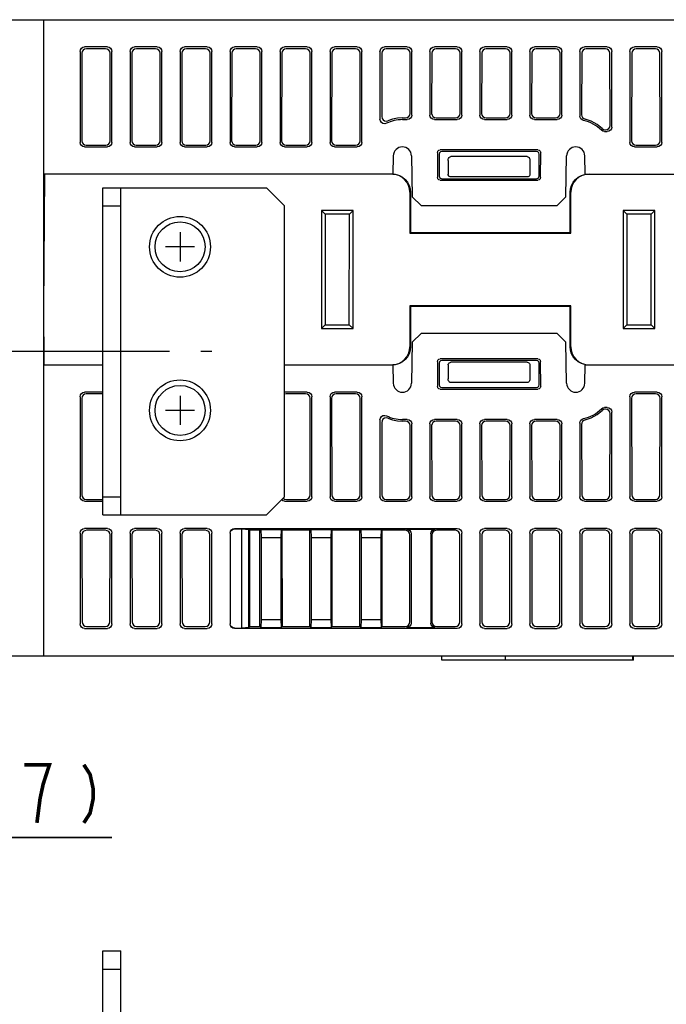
# Model space of a CAD drawing. Extents: x 61 to 816, y 33 to 560.
# Tile 21 of 22: x 613 to 684, y 452 to 560. Entities that reach past the tile are written whole.
import ezdxf

# ---------------------------------------------------------------- set-up
doc = ezdxf.new("R2010")
doc.units = 0
doc.header["$LTSCALE"] = 46.2
doc.linetypes.add('CENTER', pattern=[0.6, 0.375, -0.075, 0.075, -0.075])
doc.layers.get('0').update_dxf_attribs({"linetype": 'CONTINUOUS'})
for name, color, linetype in [('ALL_AXIS', 7, 'CONTINUOUS'), ('ALL_CURVE', 7, 'CONTINUOUS'), ('ALL_DIM', 7, 'CONTINUOUS'), ('ALL_FEATURES', 7, 'CONTINUOUS')]:
    doc.layers.add(name, color=color, linetype=linetype)
doc.dimstyles.get("Standard").update_dxf_attribs({"dimtxt": 2.5, "dimasz": 2.5, "dimexe": 1.25, "dimexo": 0.625, "dimtad": 1, "dimcen": 2.5, "dimazin": 3, "dimtfac": 1, "dimtmove": 0, "dimatfit": 3})

# ---------------------------------------------------------------- blocks, each defined once
blk = doc.blocks.new('_OPEN')
at = {"color": 0, "linetype": 'BYBLOCK'}
for p, q in [((0, 0), (-1, 0.25)), ((-1, -0.25), (0, 0)), ((-1, 0), (0, 0))]:
    blk.add_line(p, q, dxfattribs=at)
blk = doc.blocks.new('*D8')
at = {"layer": 'ALL_DIM', "color": 2, "linetype": 'CONTINUOUS'}
for p, q in [((593.31, 452.04), (593.31, 472)), ((600, 441.32), (600, 472)), ((593.31, 470), (583.31, 470)), ((583.31, 470), (596.66, 470)), ((623.51, 470), (596.66, 470)), ((600, 470), (623.51, 470))]:
    blk.add_line(p, q, dxfattribs=at)
at = {"layer": 'ALL_DIM', "color": 2, "linetype": 'CONTINUOUS', "xscale": 4, "yscale": 4, "zscale": 4}
blk.add_blockref('_OPEN', (593.31, 470), dxfattribs=at)
at = {"layer": 'ALL_DIM', "color": 2, "linetype": 'CONTINUOUS', "xscale": 4, "yscale": 4, "zscale": 4, "rotation": 180}
blk.add_blockref('_OPEN', (600, 470), dxfattribs=at)

msp = doc.modelspace()

# ---------------------------------------------------------------- linework, layer by layer
at = {"layer": 'ALL_AXIS', "color": 7, "linetype": 'CENTER'}
msp.add_line((612.5, 523.5), (634.5, 523.5), dxfattribs=at)
at = {"layer": 'ALL_AXIS', "color": 7, "linetype": 'CONTINUOUS'}
for p, q in [((616, 522), (622.5, 522)), ((642.5, 522), (654.43, 522))]:
    msp.add_line(p, q, dxfattribs=at)
for centre, radius in [((631, 535), 3.35), ((631, 535), 2.75), ((631, 517), 3.35), ((631, 517), 2.75)]:
    msp.add_circle(centre, radius, dxfattribs=at)
at = {"layer": 'ALL_CURVE', "color": 40, "linetype": 'CONTINUOUS'}
for p, q in [((631, 536.6), (631, 533.4)), ((632.6, 535), (629.4, 535)), ((631, 518.6), (631, 515.4)), ((632.6, 517), (629.4, 517))]:
    msp.add_line(p, q, dxfattribs=at)
at = {"layer": 'ALL_CURVE', "color": 4, "linetype": 'CONTINUOUS'}
msp.add_line((642.5, 522), (646, 522), dxfattribs=at)
at = {"layer": 'ALL_DIM', "color": 2, "linetype": 'CONTINUOUS', "const_width": 0.4}
for points in [[(615.256, 471.6), (615.6, 474.267), (615.944, 475.867), (616.288, 476.933), (616.632, 478), (613.88, 478)], [(620.416, 478), (621.104, 476.933), (621.448, 475.333), (621.448, 474.267), (621.104, 472.667), (620.416, 471.6)]]:
    msp.add_lwpolyline(points, dxfattribs=at)
at = {"layer": 'ALL_FEATURES', "color": 7, "linetype": 'CONTINUOUS'}
for p, q in [((600, 560), (775.8, 560)), ((616, 490), (616, 560)), ((620, 556.502), (620, 546.498)), ((620.195, 556.307), (620.181, 546.679)), ((623.002, 557), (620.498, 557)), ((622.806, 556.804), (620.694, 556.804)), ((623.319, 546.679), (623.305, 556.307)), ((623.5, 546.498), (623.5, 556.502)), ((625.5, 556.502), (625.5, 546.498)), ((625.695, 556.307), (625.681, 546.679)), ((628.502, 557), (625.998, 557)), ((628.306, 556.804), (626.194, 556.804)), ((628.819, 546.679), (628.805, 556.307)), ((629, 546.498), (629, 556.502)), ((631, 556.502), (631, 546.498)), ((631.195, 556.307), (631.181, 546.679)), ((634.002, 557), (631.498, 557)), ((633.806, 556.804), (631.694, 556.804)), ((634.319, 546.679), (634.305, 556.307)), ((634.5, 546.498), (634.5, 556.502)), ((636.5, 556.502), (636.5, 546.498)), ((636.695, 556.307), (636.681, 546.679)), ((639.502, 557), (636.998, 557)), ((639.306, 556.804), (637.194, 556.804)), ((639.819, 546.679), (639.805, 556.307)), ((640, 546.498), (640, 556.502)), ((642, 556.502), (642, 546.498)), ((642.195, 556.307), (642.181, 546.679)), ((645.002, 557), (642.498, 557)), ((644.806, 556.804), (642.694, 556.804)), ((645.319, 546.679), (645.305, 556.307)), ((645.5, 546.498), (645.5, 556.502)), ((647.5, 556.502), (647.5, 546.498)), ((647.695, 556.307), (647.681, 546.679)), ((650.502, 557), (647.998, 557)), ((650.306, 556.804), (648.194, 556.804)), ((650.819, 546.679), (650.805, 556.307)), ((651, 546.498), (651, 556.502)), ((653, 556.502), (653, 549.045)), ((653.195, 556.307), (653.185, 549.33)), ((656.002, 557), (653.498, 557)), ((655.806, 556.804), (653.694, 556.804)), ((656.315, 549.683), (656.305, 556.307)), ((656.5, 549.498), (656.5, 556.502)), ((658.5, 556.502), (658.5, 549.498)), ((658.695, 556.307), (658.685, 549.683)), ((661.502, 557), (658.998, 557)), ((661.306, 556.804), (659.194, 556.804)), ((661.815, 549.683), (661.805, 556.307)), ((662, 549.498), (662, 556.502)), ((664, 556.502), (664, 549.498)), ((664.195, 556.307), (664.185, 549.683)), ((667.002, 557), (664.498, 557)), ((666.806, 556.804), (664.694, 556.804)), ((667.315, 549.683), (667.305, 556.307)), ((667.5, 549.498), (667.5, 556.502)), ((669.5, 556.502), (669.5, 549.498)), ((669.695, 556.307), (669.685, 549.683)), ((672.502, 557), (669.998, 557)), ((672.306, 556.804), (670.194, 556.804)), ((672.815, 549.683), (672.805, 556.307)), ((673, 549.498), (673, 556.502)), ((675, 556.502), (675, 549.394)), ((675.195, 556.307), (675.185, 549.54)), ((678.002, 557), (675.498, 557)), ((677.806, 556.804), (675.694, 556.804)), ((678.317, 548.366), (678.305, 556.307)), ((678.5, 548.183), (678.5, 556.502)), ((680.5, 556.502), (680.5, 546.498)), ((680.695, 556.307), (680.681, 546.679)), ((683.502, 557), (680.998, 557)), ((683.306, 556.804), (681.194, 556.804)), ((683.819, 546.679), (683.805, 556.307)), ((684, 546.498), (684, 556.502)), ((655.465, 549.184), (655.817, 549.184)), ((655.465, 549), (656.002, 549)), ((658.998, 549), (661.502, 549)), ((659.183, 549.184), (661.317, 549.184)), ((664.498, 549), (667.002, 549)), ((664.683, 549.184), (666.817, 549.184)), ((669.998, 549), (672.502, 549)), ((670.183, 549.184), (672.317, 549.184)), ((677.442, 548.008), (677.601, 547.904)), ((677.601, 547.904), (677.788, 547.867)), ((677.713, 547.685), (678.002, 547.685)), ((677.788, 547.867), (677.819, 547.867)), ((677.819, 547.867), (678.01, 547.905)), ((634.282, 546.487), (634.319, 546.679)), ((620.498, 546), (623.002, 546)), ((620.678, 546.18), (622.822, 546.18)), ((625.998, 546), (628.502, 546)), ((626.178, 546.18), (628.322, 546.18)), ((631.498, 546), (634.002, 546)), ((631.678, 546.18), (633.822, 546.18)), ((636.998, 546), (639.502, 546)), ((637.178, 546.18), (639.322, 546.18)), ((642.498, 546), (645.002, 546)), ((642.678, 546.18), (644.822, 546.18)), ((647.998, 546), (650.502, 546)), ((648.178, 546.18), (650.322, 546.18)), ((659.321, 545.379), (659.326, 542.624)), ((659.5, 545.201), (659.5, 542.799)), ((670.38, 545.679), (659.62, 545.679)), ((670.201, 545.5), (659.799, 545.5)), ((670.5, 542.799), (670.5, 545.201)), ((670.674, 542.624), (670.679, 545.379)), ((680.998, 546), (683.502, 546)), ((681.178, 546.18), (683.322, 546.18)), ((654.465, 545.017), (654.43, 543)), ((656.465, 545.017), (656.544, 540.5)), ((660.5, 544.518), (660.5, 543)), ((669.207, 544.933), (660.793, 544.933)), ((669.5, 544.518), (669.5, 543)), ((673.456, 540.5), (673.535, 545.017)), ((675.57, 543), (675.535, 545.017)), ((616, 528.2), (616.129, 543)), ((654.43, 543), (616, 543)), ((654.689, 542.962), (654.299, 543)), ((675.57, 543), (775.406, 543)), ((676.001, 543), (675.611, 542.962)), ((659.624, 542.326), (670.376, 542.326)), ((659.798, 542.5), (670.202, 542.5)), ((669.2, 542.7), (660.8, 542.7)), ((622.5, 541.5), (640.5, 541.5)), ((624.5, 505.5), (624.5, 541.5)), ((640.5, 541.5), (642.5, 539.5)), ((656.3, 541), (656.3, 536.5)), ((656.372, 541), (656.369, 536.569)), ((673.931, 536.569), (673.928, 541)), ((674, 536.5), (674, 541)), ((656.544, 540.5), (657.561, 539.5)), ((672.439, 539.5), (673.456, 540.5)), ((622.5, 539.5), (624.5, 539.5)), ((642.5, 507.5), (642.5, 539.5)), ((646.55, 539), (646.55, 526)), ((646.55, 539), (646.955, 538.595)), ((650.05, 539), (646.55, 539)), ((650.05, 539), (649.645, 538.595)), ((650.05, 526), (650.05, 539)), ((672.439, 539.5), (657.561, 539.5)), ((683.25, 539), (679.75, 539)), ((679.75, 539), (679.75, 526)), ((679.75, 539), (680.155, 538.595)), ((683.25, 539), (682.845, 538.595)), ((683.25, 526), (683.25, 539)), ((646.955, 538.595), (646.974, 526.424)), ((649.645, 538.595), (646.955, 538.595)), ((649.626, 526.424), (649.645, 538.595)), ((682.845, 538.595), (680.155, 538.595)), ((680.155, 538.595), (680.174, 526.424)), ((682.826, 526.424), (682.845, 538.595)), ((656.3, 536.5), (656.369, 536.569)), ((656.3, 536.5), (674, 536.5)), ((656.369, 536.569), (673.931, 536.569)), ((674, 536.5), (673.931, 536.569)), ((616.054, 522), (616, 528.2)), ((656.3, 528.5), (656.3, 524)), ((674, 528.5), (656.3, 528.5)), ((656.3, 528.5), (656.369, 528.431)), ((656.369, 528.431), (656.372, 524)), ((673.931, 528.431), (656.369, 528.431)), ((673.928, 524), (673.931, 528.431)), ((674, 528.5), (673.931, 528.431)), ((674, 524), (674, 528.5)), ((646.55, 526), (646.974, 526.424)), ((646.55, 526), (650.05, 526)), ((646.974, 526.424), (649.626, 526.424)), ((650.05, 526), (649.626, 526.424)), ((679.75, 526), (680.174, 526.424)), ((679.75, 526), (683.25, 526)), ((680.174, 526.424), (682.826, 526.424)), ((683.25, 526), (682.826, 526.424)), ((657.561, 525.5), (656.544, 524.5)), ((657.561, 525.5), (672.439, 525.5)), ((673.456, 524.5), (672.439, 525.5)), ((656.544, 524.5), (656.465, 519.983)), ((673.535, 519.983), (673.456, 524.5)), ((659.326, 522.376), (659.321, 519.621)), ((670.376, 522.674), (659.624, 522.674)), ((670.202, 522.5), (659.798, 522.5)), ((670.679, 519.621), (670.674, 522.376)), ((616.054, 522), (622.5, 522)), ((642.5, 522), (654.299, 522)), ((654.299, 522), (654.689, 522.038)), ((654.43, 522), (654.465, 519.983)), ((659.5, 522.201), (659.5, 519.799)), ((660.5, 522), (660.5, 520.482)), ((669.2, 522.3), (660.8, 522.3)), ((669.5, 522), (669.5, 520.482)), ((670.5, 519.799), (670.5, 522.201)), ((675.535, 519.983), (675.57, 522)), ((675.57, 522), (774.362, 522)), ((675.611, 522.038), (676.001, 522)), ((659.62, 519.321), (670.38, 519.321)), ((659.799, 519.5), (670.201, 519.5)), ((669.207, 520.067), (660.793, 520.067)), ((620, 518.502), (620, 507.498)), ((620.181, 518.321), (620.197, 507.695)), ((622.5, 519), (620.498, 519)), ((622.5, 518.82), (620.678, 518.82)), ((645.002, 519), (642.498, 519)), ((642.678, 518.82), (642.5, 518.785)), ((644.822, 518.82), (642.678, 518.82)), ((645.303, 507.695), (645.319, 518.321)), ((645.5, 507.498), (645.5, 518.502)), ((647.5, 518.502), (647.5, 507.498)), ((647.681, 518.321), (647.697, 507.695)), ((650.502, 519), (647.998, 519)), ((650.322, 518.82), (648.178, 518.82)), ((650.803, 507.695), (650.819, 518.321)), ((651, 507.498), (651, 518.502)), ((680.5, 518.502), (680.5, 507.498)), ((680.681, 518.321), (680.697, 507.695)), ((683.502, 519), (680.998, 519)), ((683.322, 518.82), (681.178, 518.82)), ((683.803, 507.695), (683.819, 518.321)), ((684, 507.498), (684, 518.502)), ((677.601, 517.096), (677.442, 516.992)), ((677.788, 517.133), (677.601, 517.096)), ((678.002, 517.315), (677.713, 517.315)), ((677.819, 517.133), (677.788, 517.133)), ((653, 515.955), (653, 507.498)), ((656.002, 516), (655.465, 516)), ((661.502, 516), (658.998, 516)), ((667.002, 516), (664.498, 516)), ((672.502, 516), (669.998, 516)), ((678.303, 507.695), (678.317, 516.634)), ((678.5, 507.498), (678.5, 516.817)), ((653.185, 515.67), (653.197, 507.695)), ((655.817, 515.816), (655.465, 515.816)), ((656.303, 507.695), (656.315, 515.317)), ((656.5, 507.498), (656.5, 515.502)), ((658.5, 515.502), (658.5, 507.498)), ((658.685, 515.317), (658.697, 507.695)), ((661.317, 515.816), (659.183, 515.816)), ((661.803, 507.695), (661.815, 515.317)), ((662, 507.498), (662, 515.502)), ((664, 515.502), (664, 507.498)), ((664.185, 515.317), (664.197, 507.695)), ((666.817, 515.816), (664.683, 515.816)), ((667.303, 507.695), (667.315, 515.317)), ((667.5, 507.498), (667.5, 515.502)), ((669.5, 515.502), (669.5, 507.498)), ((669.685, 515.317), (669.697, 507.695)), ((672.317, 515.816), (670.183, 515.816)), ((672.803, 507.695), (672.815, 515.317)), ((673, 507.498), (673, 515.502)), ((675, 515.606), (675, 507.498)), ((675.185, 515.46), (675.197, 507.695)), ((620.696, 507.198), (622.5, 507.198)), ((622.5, 507.5), (624.5, 507.5)), ((642.5, 507.5), (640.5, 505.5)), ((642.343, 507.343), (642.504, 507.235)), ((642.504, 507.235), (642.696, 507.198)), ((642.696, 507.198), (644.804, 507.198)), ((648.196, 507.198), (650.304, 507.198)), ((653.696, 507.198), (655.804, 507.198)), ((659.196, 507.198), (661.304, 507.198)), ((664.696, 507.198), (666.804, 507.198)), ((670.196, 507.198), (672.304, 507.198)), ((675.696, 507.198), (677.804, 507.198)), ((681.196, 507.198), (683.304, 507.198)), ((620.498, 507), (622.5, 507)), ((642.498, 507), (645.002, 507)), ((647.998, 507), (650.502, 507)), ((653.498, 507), (656.002, 507)), ((658.998, 507), (661.502, 507)), ((664.498, 507), (667.002, 507)), ((669.998, 507), (672.502, 507)), ((675.498, 507), (678.002, 507)), ((680.998, 507), (683.502, 507)), ((622.5, 505.5), (640.5, 505.5)), ((623.002, 504), (620.498, 504)), ((628.502, 504), (625.998, 504)), ((634.002, 504), (631.498, 504)), ((636.998, 504), (661.502, 504)), ((637.024, 503.974), (637.8, 503.974)), ((637.8, 503.974), (638.587, 503.887)), ((637.8, 493.026), (637.8, 503.974)), ((667.002, 504), (664.498, 504)), ((672.502, 504), (669.998, 504)), ((678.002, 504), (675.498, 504)), ((683.502, 504), (680.998, 504)), ((620, 503.502), (620, 493.498)), ((620.204, 503.298), (620.218, 493.716)), ((622.799, 503.797), (620.701, 503.797)), ((623.282, 493.716), (623.296, 503.298)), ((623.5, 493.498), (623.5, 503.502)), ((625.5, 503.502), (625.5, 493.498)), ((625.704, 503.298), (625.718, 493.716)), ((628.299, 503.797), (626.201, 503.797)), ((628.782, 493.716), (628.796, 503.298)), ((629, 493.498), (629, 503.502)), ((631, 503.502), (631, 493.498)), ((631.204, 503.298), (631.218, 493.716)), ((633.799, 503.797), (631.701, 503.797)), ((634.282, 493.716), (634.296, 503.298)), ((634.5, 493.498), (634.5, 503.502)), ((636.5, 503.502), (636.5, 493.498)), ((636.526, 503.476), (636.526, 493.524)), ((638.677, 503.797), (638.587, 503.887)), ((638.587, 493.113), (638.587, 503.887)), ((639.797, 503.797), (638.677, 503.797)), ((638.693, 493.219), (638.677, 503.797)), ((639.781, 493.219), (639.797, 503.797)), ((639.886, 503.886), (639.797, 503.797)), ((639.886, 503.886), (642.114, 503.886)), ((639.886, 503.886), (639.913, 503)), ((639.913, 503), (642.087, 503)), ((639.913, 503), (639.913, 494)), ((642.114, 503.886), (642.087, 503)), ((642.087, 503), (642.087, 494)), ((642.114, 503.886), (642.203, 503.797)), ((645.297, 503.797), (642.203, 503.797)), ((642.203, 503.797), (642.219, 493.219)), ((645.281, 493.219), (645.297, 503.797)), ((645.386, 503.886), (645.297, 503.797)), ((645.386, 503.886), (647.614, 503.886)), ((645.386, 503.886), (645.413, 503)), ((645.413, 503), (647.587, 503)), ((645.413, 503), (645.413, 494)), ((647.614, 503.886), (647.587, 503)), ((647.587, 503), (647.587, 494)), ((647.614, 503.886), (647.703, 503.797)), ((650.797, 503.797), (647.703, 503.797)), ((647.703, 503.797), (647.719, 493.219)), ((650.781, 493.219), (650.797, 503.797)), ((650.886, 503.886), (650.797, 503.797)), ((650.886, 503.886), (653.114, 503.886)), ((650.886, 503.886), (650.913, 503)), ((650.913, 503), (653.087, 503)), ((650.913, 503), (650.913, 494)), ((653.114, 503.886), (653.087, 503)), ((653.087, 503), (653.087, 494)), ((653.114, 503.886), (653.203, 503.797)), ((655.799, 503.797), (653.203, 503.797)), ((653.203, 503.797), (653.219, 493.219)), ((655.914, 503.913), (659.086, 503.913)), ((656.282, 493.716), (656.296, 503.298)), ((656.413, 503.414), (656.413, 493.586)), ((658.587, 503.414), (658.587, 493.586)), ((658.704, 503.298), (658.718, 493.716)), ((661.299, 503.797), (659.201, 503.797)), ((661.782, 493.716), (661.796, 503.298)), ((662, 493.498), (662, 503.502)), ((664, 503.502), (664, 493.498)), ((664.204, 503.298), (664.218, 493.716)), ((666.799, 503.797), (664.701, 503.797)), ((667.282, 493.716), (667.296, 503.298)), ((667.5, 493.498), (667.5, 503.502)), ((669.5, 503.502), (669.5, 493.498)), ((669.704, 503.298), (669.718, 493.716)), ((672.299, 503.797), (670.201, 503.797)), ((672.782, 493.716), (672.796, 503.298)), ((673, 493.498), (673, 503.502)), ((675, 503.502), (675, 493.498)), ((675.204, 503.298), (675.218, 493.716)), ((677.799, 503.797), (675.701, 503.797)), ((678.282, 493.716), (678.296, 503.298)), ((678.5, 493.498), (678.5, 503.502)), ((680.5, 503.502), (680.5, 493.498)), ((680.704, 503.298), (680.718, 493.716)), ((683.299, 503.797), (681.201, 503.797)), ((683.782, 493.716), (683.796, 503.298)), ((684, 493.498), (684, 503.502)), ((620.717, 493.219), (622.783, 493.219)), ((626.217, 493.219), (628.283, 493.219)), ((631.717, 493.219), (633.783, 493.219)), ((638.587, 493.113), (637.8, 493.026)), ((638.693, 493.219), (638.587, 493.113)), ((638.693, 493.219), (639.781, 493.219)), ((639.886, 493.114), (639.781, 493.219)), ((639.913, 494), (639.886, 493.114)), ((639.886, 493.114), (642.114, 493.114)), ((639.913, 494), (642.087, 494)), ((642.087, 494), (642.114, 493.114)), ((642.114, 493.114), (642.219, 493.219)), ((642.219, 493.219), (645.281, 493.219)), ((645.386, 493.114), (645.281, 493.219)), ((645.413, 494), (645.386, 493.114)), ((645.386, 493.114), (647.614, 493.114)), ((645.413, 494), (647.587, 494)), ((647.587, 494), (647.614, 493.114)), ((647.614, 493.114), (647.719, 493.219)), ((647.719, 493.219), (650.781, 493.219)), ((650.886, 493.114), (650.781, 493.219)), ((650.913, 494), (650.886, 493.114)), ((650.886, 493.114), (653.114, 493.114)), ((650.913, 494), (653.087, 494)), ((653.087, 494), (653.114, 493.114)), ((653.114, 493.114), (653.219, 493.219)), ((653.219, 493.219), (655.783, 493.219)), ((655.914, 493.087), (659.086, 493.087)), ((659.217, 493.219), (661.283, 493.219)), ((664.717, 493.219), (666.783, 493.219)), ((670.217, 493.219), (672.283, 493.219)), ((675.717, 493.219), (677.783, 493.219)), ((681.217, 493.219), (683.283, 493.219)), ((620.498, 493), (623.002, 493)), ((625.998, 493), (628.502, 493)), ((631.498, 493), (634.002, 493)), ((661.502, 493), (636.998, 493)), ((637.024, 493.026), (637.8, 493.026)), ((664.498, 493), (667.002, 493)), ((669.998, 493), (672.502, 493)), ((675.498, 493), (678.002, 493)), ((680.998, 493), (683.502, 493)), ((609.49, 490), (775, 490)), ((659.8, 489.5), (659.8, 490)), ((666.8, 489.5), (666.8, 490)), ((680.8, 489.5), (680.8, 490)), ((680.9, 489.5), (680.9, 490)), ((680.9, 489.5), (659.8, 489.5)), ((622.5, 457.5), (624.5, 457.5)), ((624.5, 443), (624.5, 457.5)), ((622.5, 455.5), (624.5, 455.5))]:
    msp.add_line(p, q, dxfattribs=at)
at = {"layer": 'ALL_FEATURES', "color": 3, "linetype": 'CONTINUOUS'}
for p, q in [((622.5, 505.5), (622.5, 541.5)), ((622.5, 443), (622.5, 457.5))]:
    msp.add_line(p, q, dxfattribs=at)
at = {"layer": 'ALL_FEATURES', "color": 7, "linetype": 'CONTINUOUS'}
for points in [[(620, 556.502), (620.038, 556.693), (620.146, 556.854), (620.307, 556.962), (620.498, 557)], [(620.694, 556.804), (620.503, 556.766), (620.341, 556.658), (620.233, 556.497), (620.195, 556.307)], [(623.305, 556.307), (623.267, 556.497), (623.159, 556.658), (622.997, 556.766), (622.806, 556.804)], [(623.002, 557), (623.193, 556.962), (623.354, 556.854), (623.462, 556.693), (623.5, 556.502)], [(625.5, 556.502), (625.538, 556.693), (625.646, 556.854), (625.807, 556.962), (625.998, 557)], [(626.194, 556.804), (626.003, 556.766), (625.841, 556.658), (625.733, 556.497), (625.695, 556.307)], [(628.805, 556.307), (628.767, 556.497), (628.659, 556.658), (628.497, 556.766), (628.306, 556.804)], [(628.502, 557), (628.693, 556.962), (628.854, 556.854), (628.962, 556.693), (629, 556.502)], [(631, 556.502), (631.038, 556.693), (631.146, 556.854), (631.307, 556.962), (631.498, 557)], [(631.694, 556.804), (631.503, 556.766), (631.341, 556.658), (631.233, 556.497), (631.195, 556.307)], [(634.305, 556.307), (634.267, 556.497), (634.159, 556.658), (633.997, 556.766), (633.806, 556.804)], [(634.002, 557), (634.193, 556.962), (634.354, 556.854), (634.462, 556.693), (634.5, 556.502)], [(636.5, 556.502), (636.538, 556.693), (636.646, 556.854), (636.807, 556.962), (636.998, 557)], [(637.194, 556.804), (637.003, 556.766), (636.841, 556.658), (636.733, 556.497), (636.695, 556.307)], [(639.805, 556.307), (639.767, 556.497), (639.659, 556.658), (639.497, 556.766), (639.306, 556.804)], [(639.502, 557), (639.693, 556.962), (639.854, 556.854), (639.962, 556.693), (640, 556.502)], [(642, 556.502), (642.038, 556.693), (642.146, 556.854), (642.307, 556.962), (642.498, 557)], [(642.694, 556.804), (642.503, 556.766), (642.341, 556.658), (642.233, 556.497), (642.195, 556.307)], [(645.305, 556.307), (645.267, 556.497), (645.159, 556.658), (644.997, 556.766), (644.806, 556.804)], [(645.002, 557), (645.193, 556.962), (645.354, 556.854), (645.462, 556.693), (645.5, 556.502)], [(647.5, 556.502), (647.538, 556.693), (647.646, 556.854), (647.807, 556.962), (647.998, 557)], [(648.194, 556.804), (648.003, 556.766), (647.841, 556.658), (647.733, 556.497), (647.695, 556.307)], [(650.805, 556.307), (650.767, 556.497), (650.659, 556.658), (650.497, 556.766), (650.306, 556.804)], [(650.502, 557), (650.693, 556.962), (650.854, 556.854), (650.962, 556.693), (651, 556.502)], [(653, 556.502), (653.038, 556.693), (653.146, 556.854), (653.307, 556.962), (653.498, 557)], [(653.694, 556.804), (653.503, 556.766), (653.341, 556.658), (653.233, 556.497), (653.195, 556.307)], [(656.305, 556.307), (656.267, 556.497), (656.159, 556.658), (655.997, 556.766), (655.806, 556.804)], [(656.002, 557), (656.193, 556.962), (656.354, 556.854), (656.462, 556.693), (656.5, 556.502)], [(658.5, 556.502), (658.538, 556.693), (658.646, 556.854), (658.807, 556.962), (658.998, 557)], [(659.194, 556.804), (659.003, 556.766), (658.841, 556.658), (658.733, 556.497), (658.695, 556.307)], [(661.805, 556.307), (661.767, 556.497), (661.659, 556.658), (661.497, 556.766), (661.306, 556.804)], [(661.502, 557), (661.693, 556.962), (661.854, 556.854), (661.962, 556.693), (662, 556.502)], [(664, 556.502), (664.038, 556.693), (664.146, 556.854), (664.307, 556.962), (664.498, 557)], [(664.694, 556.804), (664.503, 556.766), (664.341, 556.658), (664.233, 556.497), (664.195, 556.307)], [(667.305, 556.307), (667.267, 556.497), (667.159, 556.658), (666.997, 556.766), (666.806, 556.804)], [(667.002, 557), (667.193, 556.962), (667.354, 556.854), (667.462, 556.693), (667.5, 556.502)], [(669.5, 556.502), (669.538, 556.693), (669.646, 556.854), (669.807, 556.962), (669.998, 557)], [(670.194, 556.804), (670.003, 556.766), (669.841, 556.658), (669.733, 556.497), (669.695, 556.307)], [(672.805, 556.307), (672.767, 556.497), (672.659, 556.658), (672.497, 556.766), (672.306, 556.804)], [(672.502, 557), (672.693, 556.962), (672.854, 556.854), (672.962, 556.693), (673, 556.502)], [(675, 556.502), (675.038, 556.693), (675.146, 556.854), (675.307, 556.962), (675.498, 557)], [(675.694, 556.804), (675.503, 556.766), (675.341, 556.658), (675.233, 556.497), (675.195, 556.307)], [(678.305, 556.307), (678.267, 556.497), (678.159, 556.658), (677.997, 556.766), (677.806, 556.804)], [(678.002, 557), (678.193, 556.962), (678.354, 556.854), (678.462, 556.693), (678.5, 556.502)], [(680.5, 556.502), (680.538, 556.693), (680.646, 556.854), (680.807, 556.962), (680.998, 557)], [(681.194, 556.804), (681.003, 556.766), (680.841, 556.658), (680.733, 556.497), (680.695, 556.307)], [(683.805, 556.307), (683.767, 556.497), (683.659, 556.658), (683.497, 556.766), (683.306, 556.804)], [(683.502, 557), (683.693, 556.962), (683.854, 556.854), (683.962, 556.693), (684, 556.502)], [(655.817, 549.184), (656.008, 549.222), (656.17, 549.33), (656.277, 549.492), (656.315, 549.683)], [(656.5, 549.498), (656.462, 549.307), (656.354, 549.146), (656.193, 549.038), (656.002, 549)], [(658.998, 549), (658.807, 549.038), (658.646, 549.146), (658.538, 549.307), (658.5, 549.498)], [(658.685, 549.683), (658.723, 549.492), (658.83, 549.33), (658.992, 549.222), (659.183, 549.184)], [(661.317, 549.184), (661.508, 549.222), (661.67, 549.33), (661.777, 549.492), (661.815, 549.683)], [(662, 549.498), (661.962, 549.307), (661.854, 549.146), (661.693, 549.038), (661.502, 549)], [(664.498, 549), (664.307, 549.038), (664.146, 549.146), (664.038, 549.307), (664, 549.498)], [(664.185, 549.683), (664.223, 549.492), (664.33, 549.33), (664.492, 549.222), (664.683, 549.184)], [(666.817, 549.184), (667.008, 549.222), (667.17, 549.33), (667.277, 549.492), (667.315, 549.683)], [(667.5, 549.498), (667.462, 549.307), (667.354, 549.146), (667.193, 549.038), (667.002, 549)], [(669.998, 549), (669.807, 549.038), (669.646, 549.146), (669.538, 549.307), (669.5, 549.498)], [(669.685, 549.683), (669.723, 549.492), (669.83, 549.33), (669.992, 549.222), (670.183, 549.184)], [(672.317, 549.184), (672.508, 549.222), (672.67, 549.33), (672.777, 549.492), (672.815, 549.683)], [(673, 549.498), (672.962, 549.307), (672.854, 549.146), (672.693, 549.038), (672.502, 549)], [(675.185, 549.54), (675.211, 549.379), (675.29, 549.233), (675.411, 549.122), (675.56, 549.057)], [(653.716, 548.597), (653.524, 548.547), (653.323, 548.578), (653.156, 548.681), (653.039, 548.85), (653, 549.045)], [(653.185, 549.33), (653.223, 549.137), (653.335, 548.97), (653.496, 548.866), (653.683, 548.831), (653.872, 548.869)], [(655.465, 549.184), (654.92, 549.149), (654.388, 549.043), (653.872, 548.869)], [(675.391, 548.907), (675.237, 548.97), (675.11, 549.081), (675.028, 549.229), (675, 549.394)], [(677.442, 548.008), (676.879, 548.465), (676.244, 548.819), (675.56, 549.057)], [(678.01, 547.905), (678.172, 548.013), (678.279, 548.175), (678.317, 548.366)], [(677.713, 547.685), (677.523, 547.723), (677.361, 547.831)], [(678.5, 548.183), (678.462, 547.992), (678.354, 547.831), (678.193, 547.723), (678.002, 547.685)], [(620.498, 546), (620.307, 546.038), (620.146, 546.146), (620.038, 546.307), (620, 546.498)], [(620.181, 546.679), (620.218, 546.487), (620.326, 546.326), (620.487, 546.218), (620.678, 546.18)], [(622.822, 546.18), (623.013, 546.218), (623.174, 546.326), (623.282, 546.487), (623.319, 546.679)], [(623.5, 546.498), (623.462, 546.307), (623.354, 546.146), (623.193, 546.038), (623.002, 546)], [(625.998, 546), (625.807, 546.038), (625.646, 546.146), (625.538, 546.307), (625.5, 546.498)], [(625.681, 546.679), (625.718, 546.487), (625.826, 546.326), (625.987, 546.218), (626.178, 546.18)], [(628.322, 546.18), (628.513, 546.218), (628.674, 546.326), (628.782, 546.487), (628.819, 546.679)], [(629, 546.498), (628.962, 546.307), (628.854, 546.146), (628.693, 546.038), (628.502, 546)], [(631.498, 546), (631.307, 546.038), (631.146, 546.146), (631.038, 546.307), (631, 546.498)], [(631.181, 546.679), (631.218, 546.487), (631.326, 546.326), (631.487, 546.218), (631.678, 546.18)], [(633.822, 546.18), (634.013, 546.218), (634.174, 546.326), (634.282, 546.487)], [(634.5, 546.498), (634.462, 546.307), (634.354, 546.146), (634.193, 546.038), (634.002, 546)], [(636.998, 546), (636.807, 546.038), (636.646, 546.146), (636.538, 546.307), (636.5, 546.498)], [(636.681, 546.679), (636.718, 546.487), (636.826, 546.326), (636.987, 546.218), (637.178, 546.18)], [(639.322, 546.18), (639.513, 546.218), (639.674, 546.326), (639.782, 546.487), (639.819, 546.679)], [(640, 546.498), (639.962, 546.307), (639.854, 546.146), (639.693, 546.038), (639.502, 546)], [(642.498, 546), (642.307, 546.038), (642.146, 546.146), (642.038, 546.307), (642, 546.498)], [(642.181, 546.679), (642.218, 546.487), (642.326, 546.326), (642.487, 546.218), (642.678, 546.18)], [(644.822, 546.18), (645.013, 546.218), (645.174, 546.326), (645.282, 546.487), (645.319, 546.679)], [(645.5, 546.498), (645.462, 546.307), (645.354, 546.146), (645.193, 546.038), (645.002, 546)], [(647.998, 546), (647.807, 546.038), (647.646, 546.146), (647.538, 546.307), (647.5, 546.498)], [(647.681, 546.679), (647.718, 546.487), (647.826, 546.326), (647.987, 546.218), (648.178, 546.18)], [(650.322, 546.18), (650.513, 546.218), (650.674, 546.326), (650.782, 546.487), (650.819, 546.679)], [(651, 546.498), (650.962, 546.307), (650.854, 546.146), (650.693, 546.038), (650.502, 546)], [(680.998, 546), (680.807, 546.038), (680.646, 546.146), (680.538, 546.307), (680.5, 546.498)], [(680.681, 546.679), (680.718, 546.487), (680.826, 546.326), (680.987, 546.218), (681.178, 546.18)], [(683.322, 546.18), (683.513, 546.218), (683.674, 546.326), (683.782, 546.487), (683.819, 546.679)], [(684, 546.498), (683.962, 546.307), (683.854, 546.146), (683.693, 546.038), (683.502, 546)], [(659.321, 545.379), (659.361, 545.529), (659.47, 545.639), (659.62, 545.679)], [(659.799, 545.5), (659.649, 545.46), (659.54, 545.351), (659.5, 545.201)], [(670.5, 545.201), (670.46, 545.351), (670.351, 545.46), (670.201, 545.5)], [(670.38, 545.679), (670.53, 545.639), (670.639, 545.529), (670.679, 545.379)], [(660.5, 544.518), (660.512, 544.637), (660.545, 544.739), (660.593, 544.823), (660.654, 544.884), (660.722, 544.921), (660.793, 544.933)], [(669.207, 544.933), (669.278, 544.921), (669.346, 544.884), (669.407, 544.823), (669.455, 544.739), (669.488, 544.637), (669.5, 544.518)], [(654.429, 542.994), (654.763, 542.962), (655.138, 542.848), (655.484, 542.663), (655.787, 542.414), (656.036, 542.111), (656.22, 541.765), (656.334, 541.39), (656.372, 541)], [(656.3, 541), (656.262, 541.39), (656.148, 541.765), (655.963, 542.111), (655.714, 542.414), (655.411, 542.663), (655.065, 542.848), (654.689, 542.962)], [(660.8, 542.7), (660.707, 542.715), (660.624, 542.757), (660.557, 542.824), (660.515, 542.907), (660.5, 543)], [(669.5, 543), (669.485, 542.907), (669.443, 542.824), (669.376, 542.757), (669.293, 542.715), (669.2, 542.7)], [(673.928, 541), (673.966, 541.39), (674.08, 541.765), (674.264, 542.111), (674.513, 542.414), (674.816, 542.663), (675.162, 542.848), (675.537, 542.962)], [(675.611, 542.962), (675.235, 542.848), (674.889, 542.663), (674.586, 542.414), (674.337, 542.111), (674.152, 541.765), (674.038, 541.39), (674, 541)], [(659.624, 542.326), (659.475, 542.366), (659.366, 542.475), (659.326, 542.624)], [(659.5, 542.799), (659.54, 542.649), (659.649, 542.54), (659.798, 542.5)], [(670.202, 542.5), (670.351, 542.54), (670.46, 542.649), (670.5, 542.799)], [(670.674, 542.624), (670.634, 542.475), (670.525, 542.366), (670.376, 542.326)], [(656.372, 524), (656.334, 523.61), (656.22, 523.235), (656.036, 522.889), (655.787, 522.586), (655.484, 522.337), (655.138, 522.152), (654.763, 522.038), (654.429, 522.006)], [(654.689, 522.038), (655.065, 522.152), (655.411, 522.337), (655.714, 522.586), (655.963, 522.889), (656.148, 523.235), (656.262, 523.61), (656.3, 524)], [(675.537, 522.038), (675.162, 522.152), (674.816, 522.337), (674.513, 522.586), (674.264, 522.889), (674.08, 523.235), (673.966, 523.61), (673.928, 524)], [(674, 524), (674.038, 523.61), (674.152, 523.235), (674.337, 522.889), (674.586, 522.586), (674.889, 522.337), (675.235, 522.152), (675.611, 522.038)], [(659.326, 522.376), (659.366, 522.525), (659.475, 522.634), (659.624, 522.674)], [(659.798, 522.5), (659.649, 522.46), (659.54, 522.351), (659.5, 522.201)], [(670.5, 522.201), (670.46, 522.351), (670.351, 522.46), (670.202, 522.5)], [(670.376, 522.674), (670.525, 522.634), (670.634, 522.525), (670.674, 522.376)], [(660.5, 522), (660.515, 522.093), (660.557, 522.176), (660.624, 522.243), (660.707, 522.285), (660.8, 522.3)], [(669.2, 522.3), (669.293, 522.285), (669.376, 522.243), (669.443, 522.176), (669.485, 522.093), (669.5, 522)], [(660.793, 520.067), (660.722, 520.079), (660.654, 520.116), (660.593, 520.177), (660.545, 520.261), (660.512, 520.363), (660.5, 520.482)], [(669.5, 520.482), (669.488, 520.363), (669.455, 520.261), (669.407, 520.177), (669.346, 520.116), (669.278, 520.079), (669.207, 520.067)], [(659.62, 519.321), (659.47, 519.361), (659.361, 519.471), (659.321, 519.621)], [(659.5, 519.799), (659.54, 519.649), (659.649, 519.54), (659.799, 519.5)], [(670.201, 519.5), (670.351, 519.54), (670.46, 519.649), (670.5, 519.799)], [(670.679, 519.621), (670.639, 519.471), (670.53, 519.361), (670.38, 519.321)], [(620, 518.502), (620.038, 518.693), (620.146, 518.854), (620.307, 518.962), (620.498, 519)], [(620.678, 518.82), (620.487, 518.782), (620.326, 518.674), (620.218, 518.513), (620.181, 518.321)], [(645.319, 518.321), (645.282, 518.513), (645.174, 518.674), (645.013, 518.782), (644.822, 518.82)], [(645.002, 519), (645.193, 518.962), (645.354, 518.854), (645.462, 518.693), (645.5, 518.502)], [(647.5, 518.502), (647.538, 518.693), (647.646, 518.854), (647.807, 518.962), (647.998, 519)], [(648.178, 518.82), (647.987, 518.782), (647.826, 518.674), (647.718, 518.513), (647.681, 518.321)], [(650.819, 518.321), (650.782, 518.513), (650.674, 518.674), (650.513, 518.782), (650.322, 518.82)], [(650.502, 519), (650.693, 518.962), (650.854, 518.854), (650.962, 518.693), (651, 518.502)], [(680.5, 518.502), (680.538, 518.693), (680.646, 518.854), (680.807, 518.962), (680.998, 519)], [(681.178, 518.82), (680.987, 518.782), (680.826, 518.674), (680.718, 518.513), (680.681, 518.321)], [(683.819, 518.321), (683.782, 518.513), (683.674, 518.674), (683.513, 518.782), (683.322, 518.82)], [(683.502, 519), (683.693, 518.962), (683.854, 518.854), (683.962, 518.693), (684, 518.502)], [(675.56, 515.943), (676.244, 516.181), (676.879, 516.535), (677.442, 516.992)], [(677.361, 517.169), (677.523, 517.277), (677.713, 517.315)], [(678.317, 516.634), (678.279, 516.825), (678.172, 516.987), (678.01, 517.095), (677.819, 517.133)], [(678.002, 517.315), (678.193, 517.277), (678.354, 517.169), (678.462, 517.008), (678.5, 516.817)], [(653, 515.955), (653.041, 516.154), (653.16, 516.322), (653.328, 516.424), (653.523, 516.453), (653.716, 516.403)], [(653.872, 516.131), (653.682, 516.169), (653.486, 516.13), (653.328, 516.022), (653.221, 515.859), (653.185, 515.67)], [(653.872, 516.131), (654.388, 515.957), (654.92, 515.851), (655.465, 515.816)], [(656.002, 516), (656.193, 515.962), (656.354, 515.854), (656.462, 515.693), (656.5, 515.502)], [(658.5, 515.502), (658.538, 515.693), (658.646, 515.854), (658.807, 515.962), (658.998, 516)], [(661.502, 516), (661.693, 515.962), (661.854, 515.854), (661.962, 515.693), (662, 515.502)], [(664, 515.502), (664.038, 515.693), (664.146, 515.854), (664.307, 515.962), (664.498, 516)], [(667.002, 516), (667.193, 515.962), (667.354, 515.854), (667.462, 515.693), (667.5, 515.502)], [(669.5, 515.502), (669.538, 515.693), (669.646, 515.854), (669.807, 515.962), (669.998, 516)], [(672.502, 516), (672.693, 515.962), (672.854, 515.854), (672.962, 515.693), (673, 515.502)], [(675, 515.606), (675.028, 515.771), (675.109, 515.918), (675.236, 516.03), (675.391, 516.093)], [(675.56, 515.943), (675.411, 515.878), (675.289, 515.765), (675.211, 515.621), (675.185, 515.46)], [(656.315, 515.317), (656.277, 515.508), (656.17, 515.67), (656.008, 515.778), (655.817, 515.816)], [(659.183, 515.816), (658.992, 515.778), (658.83, 515.67), (658.723, 515.508), (658.685, 515.317)], [(661.815, 515.317), (661.777, 515.508), (661.67, 515.67), (661.508, 515.778), (661.317, 515.816)], [(664.683, 515.816), (664.492, 515.778), (664.33, 515.67), (664.223, 515.508), (664.185, 515.317)], [(667.315, 515.317), (667.277, 515.508), (667.17, 515.67), (667.008, 515.778), (666.817, 515.816)], [(670.183, 515.816), (669.992, 515.778), (669.83, 515.67), (669.723, 515.508), (669.685, 515.317)], [(672.815, 515.317), (672.777, 515.508), (672.67, 515.67), (672.508, 515.778), (672.317, 515.816)], [(620.498, 507), (620.307, 507.038), (620.146, 507.146), (620.038, 507.307), (620, 507.498)], [(620.197, 507.695), (620.235, 507.504), (620.343, 507.343), (620.504, 507.235), (620.696, 507.198)], [(644.804, 507.198), (644.996, 507.235), (645.157, 507.343), (645.265, 507.504), (645.303, 507.695)], [(645.5, 507.498), (645.462, 507.307), (645.354, 507.146), (645.193, 507.038), (645.002, 507)], [(647.998, 507), (647.807, 507.038), (647.646, 507.146), (647.538, 507.307), (647.5, 507.498)], [(647.697, 507.695), (647.735, 507.504), (647.843, 507.343), (648.004, 507.235), (648.196, 507.198)], [(650.304, 507.198), (650.496, 507.235), (650.657, 507.343), (650.765, 507.504), (650.803, 507.695)], [(651, 507.498), (650.962, 507.307), (650.854, 507.146), (650.693, 507.038), (650.502, 507)], [(653.498, 507), (653.307, 507.038), (653.146, 507.146), (653.038, 507.307), (653, 507.498)], [(653.197, 507.695), (653.235, 507.504), (653.343, 507.343), (653.504, 507.235), (653.696, 507.198)], [(655.804, 507.198), (655.996, 507.235), (656.157, 507.343), (656.265, 507.504), (656.303, 507.695)], [(656.5, 507.498), (656.462, 507.307), (656.354, 507.146), (656.193, 507.038), (656.002, 507)], [(658.998, 507), (658.807, 507.038), (658.646, 507.146), (658.538, 507.307), (658.5, 507.498)], [(658.697, 507.695), (658.735, 507.504), (658.843, 507.343), (659.004, 507.235), (659.196, 507.198)], [(661.304, 507.198), (661.496, 507.235), (661.657, 507.343), (661.765, 507.504), (661.803, 507.695)], [(662, 507.498), (661.962, 507.307), (661.854, 507.146), (661.693, 507.038), (661.502, 507)], [(664.498, 507), (664.307, 507.038), (664.146, 507.146), (664.038, 507.307), (664, 507.498)], [(664.197, 507.695), (664.235, 507.504), (664.343, 507.343), (664.504, 507.235), (664.696, 507.198)], [(666.804, 507.198), (666.996, 507.235), (667.157, 507.343), (667.265, 507.504), (667.303, 507.695)], [(667.5, 507.498), (667.462, 507.307), (667.354, 507.146), (667.193, 507.038), (667.002, 507)], [(669.998, 507), (669.807, 507.038), (669.646, 507.146), (669.538, 507.307), (669.5, 507.498)], [(669.697, 507.695), (669.735, 507.504), (669.843, 507.343), (670.004, 507.235), (670.196, 507.198)], [(672.304, 507.198), (672.496, 507.235), (672.657, 507.343), (672.765, 507.504), (672.803, 507.695)], [(673, 507.498), (672.962, 507.307), (672.854, 507.146), (672.693, 507.038), (672.502, 507)], [(675.498, 507), (675.307, 507.038), (675.146, 507.146), (675.038, 507.307), (675, 507.498)], [(675.197, 507.695), (675.235, 507.504), (675.343, 507.343), (675.504, 507.235), (675.696, 507.198)], [(677.804, 507.198), (677.996, 507.235), (678.157, 507.343), (678.265, 507.504), (678.303, 507.695)], [(678.5, 507.498), (678.462, 507.307), (678.354, 507.146), (678.193, 507.038), (678.002, 507)], [(680.998, 507), (680.807, 507.038), (680.646, 507.146), (680.538, 507.307), (680.5, 507.498)], [(680.697, 507.695), (680.735, 507.504), (680.843, 507.343), (681.004, 507.235), (681.196, 507.198)], [(683.304, 507.198), (683.496, 507.235), (683.657, 507.343), (683.765, 507.504), (683.803, 507.695)], [(684, 507.498), (683.962, 507.307), (683.854, 507.146), (683.693, 507.038), (683.502, 507)], [(642.498, 507), (642.307, 507.038), (642.146, 507.146)], [(620, 503.502), (620.038, 503.693), (620.146, 503.854), (620.307, 503.962), (620.498, 504)], [(623.002, 504), (623.193, 503.962), (623.354, 503.854), (623.462, 503.693), (623.5, 503.502)], [(625.5, 503.502), (625.538, 503.693), (625.646, 503.854), (625.807, 503.962), (625.998, 504)], [(628.502, 504), (628.693, 503.962), (628.854, 503.854), (628.962, 503.693), (629, 503.502)], [(631, 503.502), (631.038, 503.693), (631.146, 503.854), (631.307, 503.962), (631.498, 504)], [(634.002, 504), (634.193, 503.962), (634.354, 503.854), (634.462, 503.693), (634.5, 503.502)], [(636.5, 503.502), (636.538, 503.693), (636.646, 503.854), (636.807, 503.962), (636.998, 504)], [(636.526, 503.476), (636.564, 503.667), (636.672, 503.828), (636.833, 503.936), (637.024, 503.974)], [(661.502, 504), (661.693, 503.962), (661.854, 503.854), (661.962, 503.693), (662, 503.502)], [(664, 503.502), (664.038, 503.693), (664.146, 503.854), (664.307, 503.962), (664.498, 504)], [(667.002, 504), (667.193, 503.962), (667.354, 503.854), (667.462, 503.693), (667.5, 503.502)], [(669.5, 503.502), (669.538, 503.693), (669.646, 503.854), (669.807, 503.962), (669.998, 504)], [(672.502, 504), (672.693, 503.962), (672.854, 503.854), (672.962, 503.693), (673, 503.502)], [(675, 503.502), (675.038, 503.693), (675.146, 503.854), (675.307, 503.962), (675.498, 504)], [(678.002, 504), (678.193, 503.962), (678.354, 503.854), (678.462, 503.693), (678.5, 503.502)], [(680.5, 503.502), (680.538, 503.693), (680.646, 503.854), (680.807, 503.962), (680.998, 504)], [(683.502, 504), (683.693, 503.962), (683.854, 503.854), (683.962, 503.693), (684, 503.502)], [(620.701, 503.797), (620.51, 503.759), (620.349, 503.652), (620.241, 503.49), (620.204, 503.298)], [(623.296, 503.298), (623.259, 503.49), (623.151, 503.652), (622.99, 503.759), (622.799, 503.797)], [(626.201, 503.797), (626.01, 503.759), (625.849, 503.652), (625.741, 503.49), (625.704, 503.298)], [(628.796, 503.298), (628.759, 503.49), (628.651, 503.652), (628.49, 503.759), (628.299, 503.797)], [(631.701, 503.797), (631.51, 503.759), (631.349, 503.652), (631.241, 503.49), (631.204, 503.298)], [(634.296, 503.298), (634.259, 503.49), (634.151, 503.652), (633.99, 503.759), (633.799, 503.797)], [(656.296, 503.298), (656.259, 503.49), (656.151, 503.652), (655.99, 503.759), (655.799, 503.797)], [(655.914, 503.913), (656.106, 503.875), (656.267, 503.767), (656.375, 503.606), (656.413, 503.414)], [(658.587, 503.414), (658.625, 503.606), (658.733, 503.767), (658.894, 503.875), (659.086, 503.913)], [(659.201, 503.797), (659.01, 503.759), (658.849, 503.652), (658.741, 503.49), (658.704, 503.298)], [(661.796, 503.298), (661.759, 503.49), (661.651, 503.652), (661.49, 503.759), (661.299, 503.797)], [(664.701, 503.797), (664.51, 503.759), (664.349, 503.652), (664.241, 503.49), (664.204, 503.298)], [(667.296, 503.298), (667.259, 503.49), (667.151, 503.652), (666.99, 503.759), (666.799, 503.797)], [(670.201, 503.797), (670.01, 503.759), (669.849, 503.652), (669.741, 503.49), (669.704, 503.298)], [(672.796, 503.298), (672.759, 503.49), (672.651, 503.652), (672.49, 503.759), (672.299, 503.797)], [(675.701, 503.797), (675.51, 503.759), (675.349, 503.652), (675.241, 503.49), (675.204, 503.298)], [(678.296, 503.298), (678.259, 503.49), (678.151, 503.652), (677.99, 503.759), (677.799, 503.797)], [(681.201, 503.797), (681.01, 503.759), (680.849, 503.652), (680.741, 503.49), (680.704, 503.298)], [(683.796, 503.298), (683.759, 503.49), (683.651, 503.652), (683.49, 503.759), (683.299, 503.797)], [(620.498, 493), (620.307, 493.038), (620.146, 493.146), (620.038, 493.307), (620, 493.498)], [(620.218, 493.716), (620.256, 493.526), (620.364, 493.365), (620.526, 493.257), (620.717, 493.219)], [(622.783, 493.219), (622.974, 493.257), (623.136, 493.365), (623.244, 493.526), (623.282, 493.716)], [(623.5, 493.498), (623.462, 493.307), (623.354, 493.146), (623.193, 493.038), (623.002, 493)], [(625.998, 493), (625.807, 493.038), (625.646, 493.146), (625.538, 493.307), (625.5, 493.498)], [(625.718, 493.716), (625.756, 493.526), (625.864, 493.365), (626.026, 493.257), (626.217, 493.219)], [(628.283, 493.219), (628.474, 493.257), (628.636, 493.365), (628.744, 493.526), (628.782, 493.716)], [(629, 493.498), (628.962, 493.307), (628.854, 493.146), (628.693, 493.038), (628.502, 493)], [(631.498, 493), (631.307, 493.038), (631.146, 493.146), (631.038, 493.307), (631, 493.498)], [(631.218, 493.716), (631.256, 493.526), (631.364, 493.365), (631.526, 493.257), (631.717, 493.219)], [(633.783, 493.219), (633.974, 493.257), (634.136, 493.365), (634.244, 493.526), (634.282, 493.716)], [(634.5, 493.498), (634.462, 493.307), (634.354, 493.146), (634.193, 493.038), (634.002, 493)], [(636.998, 493), (636.807, 493.038), (636.646, 493.146), (636.538, 493.307), (636.5, 493.498)], [(637.024, 493.026), (636.833, 493.064), (636.672, 493.172), (636.564, 493.333), (636.526, 493.524)], [(655.783, 493.219), (655.974, 493.257), (656.136, 493.365), (656.244, 493.526), (656.282, 493.716)], [(656.413, 493.586), (656.375, 493.394), (656.267, 493.233), (656.106, 493.125), (655.914, 493.087)], [(659.086, 493.087), (658.894, 493.125), (658.733, 493.233), (658.625, 493.394), (658.587, 493.586)], [(658.718, 493.716), (658.756, 493.526), (658.864, 493.365), (659.026, 493.257), (659.217, 493.219)], [(661.283, 493.219), (661.474, 493.257), (661.636, 493.365), (661.744, 493.526), (661.782, 493.716)], [(662, 493.498), (661.962, 493.307), (661.854, 493.146), (661.693, 493.038), (661.502, 493)], [(664.498, 493), (664.307, 493.038), (664.146, 493.146), (664.038, 493.307), (664, 493.498)], [(664.218, 493.716), (664.256, 493.526), (664.364, 493.365), (664.526, 493.257), (664.717, 493.219)], [(666.783, 493.219), (666.974, 493.257), (667.136, 493.365), (667.244, 493.526), (667.282, 493.716)], [(667.5, 493.498), (667.462, 493.307), (667.354, 493.146), (667.193, 493.038), (667.002, 493)], [(669.998, 493), (669.807, 493.038), (669.646, 493.146), (669.538, 493.307), (669.5, 493.498)], [(669.718, 493.716), (669.756, 493.526), (669.864, 493.365), (670.026, 493.257), (670.217, 493.219)], [(672.283, 493.219), (672.474, 493.257), (672.636, 493.365), (672.744, 493.526), (672.782, 493.716)], [(673, 493.498), (672.962, 493.307), (672.854, 493.146), (672.693, 493.038), (672.502, 493)], [(675.498, 493), (675.307, 493.038), (675.146, 493.146), (675.038, 493.307), (675, 493.498)], [(675.218, 493.716), (675.256, 493.526), (675.364, 493.365), (675.526, 493.257), (675.717, 493.219)], [(677.783, 493.219), (677.974, 493.257), (678.136, 493.365), (678.244, 493.526), (678.282, 493.716)], [(678.5, 493.498), (678.462, 493.307), (678.354, 493.146), (678.193, 493.038), (678.002, 493)], [(680.998, 493), (680.807, 493.038), (680.646, 493.146), (680.538, 493.307), (680.5, 493.498)], [(680.718, 493.716), (680.756, 493.526), (680.864, 493.365), (681.026, 493.257), (681.217, 493.219)], [(683.283, 493.219), (683.474, 493.257), (683.636, 493.365), (683.744, 493.526), (683.782, 493.716)], [(684, 493.498), (683.962, 493.307), (683.854, 493.146), (683.693, 493.038), (683.502, 493)]]:
    msp.add_lwpolyline(points, dxfattribs=at)
for centre, radius, start, end in [((655.465, 545), 4, 90, 115.92922), ((674.535, 545), 4, 45.0441, 77.63737), ((655.465, 545), 1, 1, 179), ((674.535, 545), 1, 1, 179), ((655.465, 520), 1, 181, 359), ((674.535, 520), 1, 181, 359), ((674.535, 520), 4, 282.36263, 314.9559), ((655.465, 520), 4, 244.07078, 270)]:
    msp.add_arc(centre, radius, start, end, dxfattribs=at)

# ---------------------------------------------------------------- dimensions: what is measured, and where the dimension line sits
at = {"layer": 'ALL_DIM', "color": 2, "linetype": 'CONTINUOUS'}
dim = msp.add_linear_dim(base=(593.313, 470), p1=(600, 441.315), p2=(593.313, 452.042), angle=180, dimstyle='Standard', dxfattribs=at)
dim.commit()
dim.dimension.update_dxf_attribs({"geometry": '*D8', "text_midpoint": (607, 471.6), "dimtype": 128})

doc.saveas('drawing.dxf')
